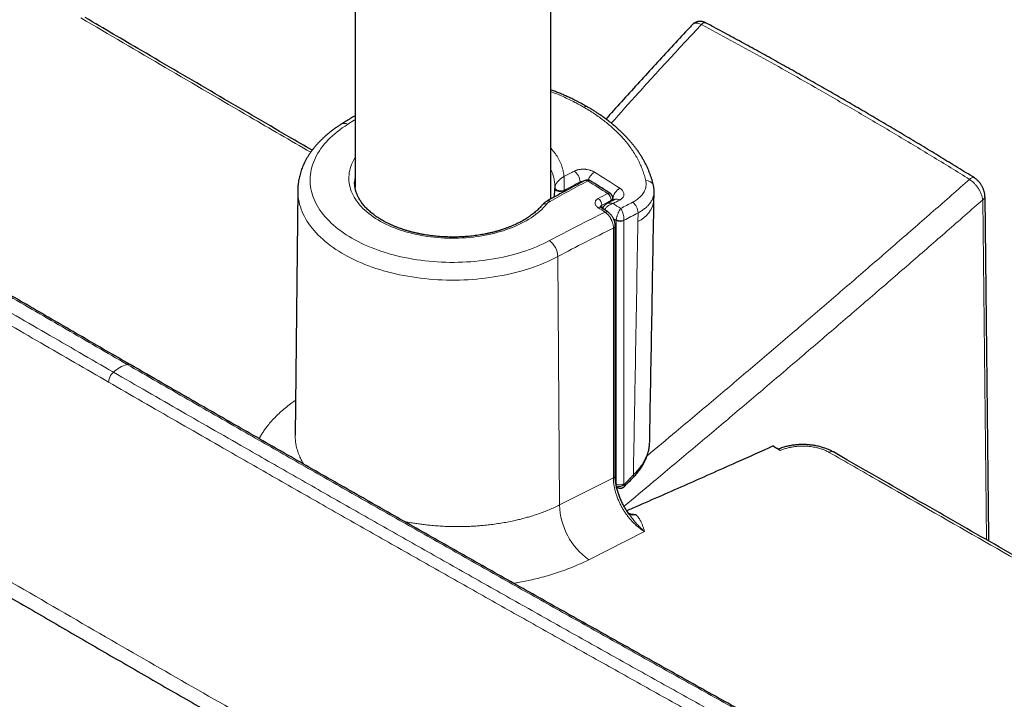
# Model space of a CAD drawing. Header units: millimetres. Extents: x 8 to 830, y 12 to 1725.
# Tile 6 of 256: x 670 to 759, y 229 to 291. Entities that reach past the tile are written whole.
import ezdxf

# ---------------------------------------------------------------- set-up
doc = ezdxf.new("R2010")
doc.units = ezdxf.units.MM

msp = doc.modelspace()

# ---------------------------------------------------------------- linework, layer by layer
at = {"color": 7, "linetype": 'Continuous', "lineweight": 30}
for p, q in [((717.956, 274.681), (717.956, 481.462)), ((700.156, 477.316), (700.156, 275.737)), ((721.296, 283.058), (721.3, 283.056)), ((694.952, 275.493), (694.714, 253.214)), ((718.316, 275.696), (718.313, 275.652)), ((718.313, 275.652), (718.313, 275.662)), ((723.591, 274.54), (723.594, 274.765)), ((723.137, 273.5), (722.518, 273.904)), ((722.518, 273.904), (722.521, 273.902)), ((723.815, 249.532), (723.822, 272.246)), ((738.546, 251.978), (738.529, 251.99)), ((738.812, 251.792), (738.546, 251.978)), ((743.662, 251.672), (743.666, 251.67)), ((723.937, 248.503), (724.024, 248.449)), ((725.134, 245.941), (725.129, 245.947)), ((725.23, 246.02), (725.222, 246.02)), ((725.235, 246.021), (725.266, 246.019))]:
    msp.add_line(p, q, dxfattribs=at)
at = {"color": 8, "linetype": 'Continuous', "lineweight": 0}
for p, q in [((720.617, 276.124), (720.617, 276.239)), ((718.315, 275.695), (718.317, 275.719)), ((719.166, 275.446), (719.165, 275.344)), ((719.168, 275.468), (719.166, 275.446)), ((722.6, 274.114), (722.596, 273.853)), ((723.446, 274.464), (723.448, 274.565)), ((723.608, 274.699), (723.593, 274.708)), ((723.605, 274.548), (723.608, 274.699)), ((725.879, 272.65), (725.892, 273.418)), ((723.905, 272.715), (723.911, 272.786)), ((723.905, 248.759), (723.905, 272.715)), ((724.613, 272.743), (724.612, 272.715)), ((724.612, 272.715), (724.612, 248.759)), ((723.653, 249.323), (723.66, 272.037)), ((718.765, 246.848), (718.602, 269.45)), ((679.678, 259.634), (679.694, 259.625)), ((738.836, 251.803), (738.812, 251.792)), ((718.765, 246.848), (723.653, 249.323)), ((724.62, 248.709), (725.471, 249.586)), ((723.883, 248.773), (723.905, 248.759)), ((724.612, 248.759), (724.62, 248.709)), ((725.266, 246.019), (725.23, 246.02)), ((726.487, 244.44), (721.415, 241.871))]:
    msp.add_line(p, q, dxfattribs=at)
at = {"color": 8, "linetype": 'Continuous', "lineweight": 0, "flags": 128}
for points in [[(699.5, 281.485), (699.246, 281.32), (699, 281.152), (698.763, 280.979), (698.535, 280.802), (698.316, 280.622), (698.106, 280.438), (697.906, 280.25), (697.715, 280.06), (697.534, 279.865), (697.364, 279.668), (697.203, 279.469), (697.052, 279.266), (696.912, 279.061), (696.782, 278.854), (696.663, 278.645), (696.555, 278.433), (696.458, 278.22), (696.371, 278.006), (696.295, 277.79), (696.231, 277.573), (696.177, 277.355), (696.135, 277.136), (696.103, 276.916), (696.083, 276.696), (696.075, 276.476), (696.077, 276.255), (696.091, 276.035), (696.115, 275.815), (696.151, 275.596), (696.199, 275.377), (696.257, 275.16), (696.326, 274.943), (696.406, 274.727), (696.498, 274.513), (696.6, 274.301), (696.713, 274.091), (696.836, 273.882), (696.97, 273.676), (697.115, 273.472), (697.27, 273.271), (697.435, 273.072), (697.61, 272.876), (697.795, 272.684), (697.99, 272.494), (698.194, 272.308), (698.408, 272.125), (698.631, 271.947), (698.863, 271.772), (699.103, 271.601), (699.353, 271.434), (699.61, 271.271), (699.876, 271.113), (700.15, 270.96), (700.432, 270.811), (700.721, 270.667), (701.017, 270.528), (701.32, 270.394), (701.63, 270.265), (701.946, 270.142), (702.268, 270.024), (702.597, 269.912), (702.93, 269.805), (703.27, 269.704), (703.614, 269.608), (703.962, 269.519), (704.316, 269.436), (704.673, 269.358), (705.034, 269.287), (705.399, 269.222), (705.767, 269.163), (706.137, 269.11), (706.51, 269.064), (706.886, 269.024), (707.263, 268.99), (707.641, 268.963), (708.021, 268.942), (708.402, 268.928), (708.784, 268.92), (709.165, 268.918), (709.547, 268.924), (709.928, 268.935), (710.309, 268.953), (710.688, 268.978), (711.066, 269.009), (711.442, 269.046), (711.816, 269.09), (712.188, 269.14), (712.557, 269.196), (712.923, 269.258), (713.285, 269.327), (713.644, 269.402), (713.999, 269.483), (714.35, 269.57), (714.696, 269.663), (715.037, 269.761), (715.374, 269.866), (715.704, 269.976), (716.029, 270.091), (716.348, 270.212), (716.661, 270.339), (716.967, 270.47), (717.266, 270.607), (717.558, 270.749), (717.842, 270.896)], [(699.5, 281.485), (700.081, 281.848), (700.156, 281.895)], [(717.598, 274.228), (717.453, 274.06), (717.298, 273.894), (717.133, 273.732), (716.959, 273.573), (716.775, 273.418), (716.582, 273.266), (716.38, 273.118), (716.17, 272.975), (715.951, 272.835), (715.724, 272.7), (715.489, 272.57), (715.246, 272.445), (714.996, 272.324), (714.739, 272.208), (714.475, 272.098), (714.205, 271.993), (713.928, 271.893), (713.646, 271.799), (713.358, 271.711), (713.065, 271.628), (712.768, 271.551), (712.466, 271.48), (712.16, 271.415), (711.85, 271.357), (711.537, 271.304), (711.222, 271.258), (710.903, 271.218), (710.582, 271.185), (710.26, 271.157), (709.936, 271.137), (709.611, 271.122), (709.285, 271.115), (708.959, 271.113), (708.634, 271.118), (708.308, 271.13), (707.984, 271.148), (707.661, 271.173), (707.339, 271.204), (707.02, 271.241), (706.703, 271.285), (706.389, 271.334), (706.078, 271.391), (705.77, 271.453), (705.466, 271.521), (705.167, 271.596), (704.872, 271.676), (704.583, 271.762), (704.298, 271.854), (704.019, 271.951), (703.746, 272.054), (703.48, 272.162), (703.22, 272.276), (702.967, 272.395), (702.721, 272.518), (702.483, 272.646), (702.252, 272.78), (702.03, 272.917), (701.816, 273.059), (701.611, 273.205), (701.414, 273.355), (701.226, 273.509), (701.048, 273.666), (700.879, 273.827), (700.72, 273.992), (700.571, 274.159), (700.432, 274.329), (700.303, 274.502), (700.185, 274.677), (700.077, 274.855), (699.98, 275.034), (699.893, 275.216), (699.818, 275.399), (699.753, 275.583), (699.699, 275.769), (699.657, 275.955), (699.626, 276.142), (699.605, 276.33), (699.597, 276.518), (699.599, 276.706), (699.612, 276.894), (699.637, 277.082), (699.673, 277.269), (699.72, 277.455), (699.778, 277.64), (699.847, 277.824), (699.927, 278.007), (700.018, 278.187), (700.12, 278.366), (700.156, 278.424)], [(718.602, 269.45), (718.307, 269.298), (718.005, 269.15), (717.696, 269.008), (717.379, 268.87), (717.057, 268.738), (716.728, 268.611), (716.393, 268.49), (716.052, 268.374), (715.706, 268.263), (715.354, 268.158), (714.998, 268.059), (714.637, 267.966), (714.271, 267.878), (713.902, 267.797), (713.528, 267.721), (713.151, 267.652), (712.771, 267.589), (712.388, 267.532), (712.002, 267.481), (711.614, 267.436), (711.224, 267.398), (710.833, 267.366), (710.44, 267.34), (710.045, 267.321), (709.65, 267.308), (709.255, 267.302), (708.859, 267.302), (708.464, 267.308), (708.069, 267.321), (707.674, 267.34), (707.281, 267.366), (706.889, 267.398), (706.499, 267.436), (706.111, 267.481), (705.726, 267.531), (705.343, 267.588), (704.962, 267.652), (704.585, 267.721), (704.212, 267.796), (703.842, 267.878), (703.477, 267.965), (703.116, 268.059), (702.759, 268.158), (702.408, 268.262), (702.061, 268.373), (701.721, 268.489), (701.386, 268.61), (701.057, 268.737), (700.734, 268.87), (700.418, 269.007), (700.109, 269.149), (699.806, 269.297), (699.511, 269.449), (699.224, 269.606), (698.944, 269.767), (698.672, 269.933), (698.409, 270.103), (698.153, 270.278), (697.907, 270.457), (697.669, 270.639), (697.44, 270.825), (697.22, 271.015), (697.01, 271.209), (696.809, 271.405), (696.617, 271.605), (696.436, 271.808), (696.264, 272.014), (696.102, 272.222), (695.951, 272.433), (695.81, 272.647), (695.679, 272.862), (695.559, 273.08), (695.45, 273.3), (695.351, 273.521), (695.263, 273.743), (695.186, 273.967), (695.119, 274.193), (695.064, 274.419), (695.02, 274.646), (694.987, 274.873), (694.964, 275.101), (694.953, 275.33), (694.952, 275.493)], [(719.166, 275.446), (719.11, 275.419), (719.046, 275.397), (718.978, 275.381), (718.905, 275.371), (718.831, 275.367), (718.756, 275.369), (718.682, 275.377), (718.612, 275.392), (718.546, 275.412), (718.486, 275.438), (718.433, 275.468), (718.389, 275.502), (718.354, 275.539), (718.329, 275.579), (718.316, 275.62), (718.313, 275.652)], [(719.168, 275.468), (719.112, 275.449), (719.049, 275.435), (718.981, 275.426), (718.909, 275.423), (718.835, 275.425), (718.761, 275.432), (718.688, 275.445), (718.618, 275.463), (718.552, 275.485), (718.492, 275.512), (718.439, 275.542), (718.394, 275.574), (718.359, 275.609), (718.334, 275.645), (718.32, 275.682), (718.317, 275.719)], [(757.592, 243.684), (757.528, 249.498), (757.249, 274.612)], [(723.905, 272.715), (723.766, 272.807), (723.672, 272.869)]]:
    msp.add_lwpolyline(points, dxfattribs=at)
at = {"color": 7, "linetype": 'Continuous', "lineweight": 30, "flags": 128}
for points in [[(718.304, 274.873), (718.313, 275.618), (718.313, 275.662)], [(727.343, 274.569), (727.35, 274.979), (727.356, 275.351)], [(757.799, 243.566), (757.795, 243.89), (757.452, 274.877)]]:
    msp.add_lwpolyline(points, dxfattribs=at)
at = {"color": 8, "linetype": 'Continuous', "lineweight": 0}
for centre, radius, start, end in [((731.967, 290.323), 0.386, 71.20447, 143.4355), ((721.136, 282.719), 0.375, 64.74387, 120.40767), ((699.202, 280.961), 0.602, 60.38075, 118.01812), ((801.984, 121.736), 175.725, 117.77507, 118.12152), ((719.423, 276.229), 1.194, 0.50482, 55.73296), ((722.595, 276.024), 1.28, 120.73214, 162.39888), ((615.564, 107.036), 200.614, 57.20153, 57.97721), ((703.12, 276.165), 3, 171.1242, 179.94336), ((804.505, 118.678), 178.245, 117.81769, 119.07252), ((802.409, 120.947), 175.516, 117.77548, 118.31143), ((721.163, 276.117), 0.263, 52.08141, 112.80885), ((721.457, 276.131), 0.234, 63.60475, 124.20434), ((614.324, 106.164), 201.007, 57.22791, 57.83735), ((726.647, 275.663), 0.689, 17.41906, 94.48653), ((756.362, 276.241), 0.384, 69.96536, 143.43533), ((806.617, 117.175), 178.703, 117.85176, 118.16044), ((723.26, 274.99), 0.228, 62.78795, 125.03428), ((722.706, 274.568), 0.742, 359.76913, 55.19846), ((724.884, 274.562), 1.283, 120.41002, 173.87079), ((717.458, 273.879), 0.376, 68.11961, 135.14715), ((717.732, 274.265), 0.257, 51.23479, 113.82457), ((721.854, 274.113), 0.745, 0.11228, 55.25513), ((806.726, 116.958), 178.256, 117.85176, 118.16044), ((723.343, 274.795), 0.253, 294.47186, 353.14624), ((807.365, 116.995), 178.175, 117.8118, 118.03127), ((611.366, 102.088), 205.547, 56.66554, 56.89504), ((723.962, 274.241), 0.44, 51.88077, 111.59529), ((806.262, 119.672), 174.572, 117.59685, 117.99477), ((724.696, 273.41), 1.196, 0.40032, 54.43001), ((724.967, 274.863), 2.394, 292.39522, 352.95298), ((757.135, 274.91), 0.318, 291.02706, 354.40791), ((805.081, 106.605), 186.017, 116.21908, 117.96821), ((722.413, 273.699), 0.23, 62.90134, 125.78841), ((610.641, 102.031), 204.932, 56.78546, 56.99208), ((723.032, 273.296), 0.229, 62.74812, 125.88651), ((806.533, 119.147), 174.076, 117.59702, 118.07311), ((723.573, 272.272), 0.25, 290.42052, 354.11376), ((724.258, 273.405), 0.775, 242.84459, 297.15541), ((724.311, 273.55), 0.862, 242.361, 290.51273), ((805.303, 106.17), 184.871, 116.20734, 117.9683), ((716.671, 269.358), 1.933, 2.72156, 52.69769), ((680.622, 256.111), 3.729, 108.80262, 130.85807), ((678.894, 258), 1.156, 147.71552, 178.70218), ((743.5, 251.323), 0.385, 65.14205, 125.4809), ((723.566, 249.558), 0.25, 290.42239, 354.0958), ((725.298, 249.476), 0.205, 331.68135, 32.43741), ((724.258, 249.449), 0.775, 242.84459, 297.15541), ((724.187, 249.132), 0.605, 244.74207, 315.63552), ((725.013, 246.981), 6.25, 181.22538, 234.84759), ((725.444, 246.635), 0.702, 236.28752, 290.81756)]:
    msp.add_arc(centre, radius, start, end, dxfattribs=at)
at = {"color": 7, "linetype": 'Continuous', "lineweight": 30}
for centre, start, end in [((721.295, 275.918), 57.83826, 117.81378), ((723.094, 274.773), 0, 57.22882), ((723.094, 274.773), 359.13407, 0)]:
    msp.add_arc(centre, 0.5, start, end, dxfattribs=at)
at = {"color": 8, "linetype": 'Continuous', "lineweight": 0}
for points, knots in [([(610.377, 300.474), (611.85, 299.583), (614.794, 297.8), (619.22, 295.132), (623.652, 292.467), (628.092, 289.806), (632.539, 287.15), (636.993, 284.497), (641.455, 281.849), (645.923, 279.204), (650.399, 276.564), (654.882, 273.927), (659.372, 271.295), (663.869, 268.666), (668.708, 265.847), (673.889, 262.838), (677.576, 260.707), (679.42, 259.642)], [0, 0, 0, 0, 0.064743, 0.129486, 0.194229, 0.258972, 0.323716, 0.388459, 0.453202, 0.517946, 0.582689, 0.647432, 0.712175, 0.776919, 0.841663, 0.920831, 1, 1, 1, 1]), ([(678.182, 258.932), (676.127, 260.12), (672.017, 262.495), (666.415, 265.751), (661.367, 268.695), (656.871, 271.324), (652.383, 273.958), (647.902, 276.596), (643.428, 279.238), (638.961, 281.884), (634.501, 284.534), (630.048, 287.188), (625.705, 289.785), (621.47, 292.324), (617.343, 294.806), (613.223, 297.292), (610.481, 298.952), (609.11, 299.782)], [0, 0, 0, 0, 0.088223, 0.176447, 0.241167, 0.305888, 0.370609, 0.43533, 0.50005, 0.564771, 0.629492, 0.694213, 0.758933, 0.8192, 0.879466, 0.939733, 1, 1, 1, 1]), ([(608.655, 298.882), (610.027, 298.052), (612.769, 296.392), (616.89, 293.906), (621.018, 291.423), (625.253, 288.883), (629.597, 286.286), (634.05, 283.632), (638.511, 280.981), (642.979, 278.335), (647.453, 275.693), (651.935, 273.054), (656.424, 270.42), (660.92, 267.79), (665.969, 264.846), (671.572, 261.59), (675.683, 259.214), (677.738, 258.026)], [0, 0, 0, 0, 0.060266, 0.120533, 0.1808, 0.241067, 0.305787, 0.370508, 0.435229, 0.49995, 0.56467, 0.629391, 0.694111, 0.758832, 0.823553, 0.911776, 1, 1, 1, 1]), ([(675.222, 291.15), (677.782, 289.649), (682.903, 286.648), (689.869, 282.574), (694.276, 280.006), (696.122, 278.93)], [0, 0, 0, 0, 0.367489, 0.734978, 1, 1, 1, 1]), ([(731.657, 290.553), (730.696, 289.523), (728.775, 287.463), (726.044, 284.472), (724.284, 282.503), (723.463, 281.583)], [0, 0, 0, 0, 0.347667, 0.695339, 1, 1, 1, 1]), ([(731.657, 290.553), (731.607, 290.577), (731.494, 290.63), (731.356, 290.667), (731.243, 290.682), (731.161, 290.683), (731.084, 290.674), (731.011, 290.655), (730.944, 290.625), (730.886, 290.587), (730.854, 290.555), (730.84, 290.54)], [0, 0, 0, 0, 0.149318, 0.333686, 0.428665, 0.523645, 0.620178, 0.716712, 0.81629, 0.915869, 1, 1, 1, 1]), ([(756.053, 276.469), (755.482, 276.823), (754.338, 277.529), (752.623, 278.575), (750.907, 279.613), (749.191, 280.64), (747.475, 281.657), (745.759, 282.664), (744.043, 283.661), (742.01, 284.83), (739.659, 286.164), (736.992, 287.653), (734.324, 289.119), (732.546, 290.075), (731.657, 290.553)], [0, 0, 0, 0, 0.070326, 0.140651, 0.210984, 0.281317, 0.351643, 0.421968, 0.492301, 0.562634, 0.671962, 0.781289, 0.890645, 1, 1, 1, 1]), ([(717.956, 284.455), (718.14, 284.384), (718.519, 284.235), (719.074, 283.996), (719.627, 283.741), (720.121, 283.495), (720.56, 283.262), (720.817, 283.116), (720.946, 283.043)], [0, 0, 0, 0, 0.17229, 0.355045, 0.537858, 0.720613, 0.860306, 1, 1, 1, 1]), ([(726.593, 276.35), (726.555, 276.509), (726.478, 276.828), (726.321, 277.302), (726.131, 277.774), (725.906, 278.242), (725.646, 278.707), (725.351, 279.166), (725.022, 279.619), (724.68, 280.039), (724.332, 280.425), (723.985, 280.78), (723.616, 281.127), (723.225, 281.467), (722.814, 281.798), (722.38, 282.122), (721.924, 282.439), (721.447, 282.747), (721.113, 282.944), (720.946, 283.043)], [0, 0, 0, 0, 0.0630898, 0.1265032, 0.1899167, 0.2539446, 0.3179724, 0.382625, 0.4472777, 0.5122707, 0.5660268, 0.6197995, 0.6735555, 0.7275259, 0.7815134, 0.8354839, 0.8903164, 0.9451671, 1, 1, 1, 1]), ([(717.956, 279.301), (717.958, 279.299), (718.03, 279.224), (718.158, 279.075), (718.336, 278.852), (718.495, 278.627), (718.638, 278.397), (718.764, 278.163), (718.874, 277.924), (718.967, 277.682), (719.043, 277.437), (719.099, 277.194), (719.139, 276.954), (719.151, 276.796), (719.157, 276.717)], [0, 0, 0, 0, 0.002465, 0.094942, 0.184804, 0.275123, 0.365442, 0.456631, 0.547819, 0.639847, 0.731874, 0.824749, 0.912375, 1, 1, 1, 1]), ([(718.321, 275.852), (718.321, 275.857), (718.324, 275.931), (718.317, 276.075), (718.298, 276.281), (718.264, 276.493), (718.214, 276.708), (718.147, 276.927), (718.064, 277.145), (717.999, 277.295), (717.958, 277.372), (717.956, 277.377)], [0, 0, 0, 0, 0.010585, 0.144241, 0.278301, 0.412561, 0.556, 0.69992, 0.844082, 0.990037, 1, 1, 1, 1]), ([(718.317, 275.719), (718.322, 275.752), (718.334, 275.825), (718.375, 275.934), (718.428, 276.039), (718.482, 276.125), (718.537, 276.202), (718.609, 276.292), (718.706, 276.396), (718.835, 276.511), (718.95, 276.597), (719.037, 276.652), (719.085, 276.68), (719.114, 276.695), (719.131, 276.704), (719.141, 276.709), (719.147, 276.713), (719.152, 276.715), (719.155, 276.717), (719.157, 276.717)], [0, 0, 0, 0, 0.081561, 0.178831, 0.25429, 0.331391, 0.390652, 0.450435, 0.573217, 0.690404, 0.82715, 0.897525, 0.938209, 0.96251, 0.977196, 0.986114, 0.99154, 0.995873, 1, 1, 1, 1]), ([(719.168, 275.468), (719.17, 275.502), (719.173, 275.557), (719.176, 275.64), (719.179, 275.722), (719.182, 275.819), (719.184, 275.922), (719.185, 276.016), (719.185, 276.13), (719.184, 276.263), (719.18, 276.415), (719.174, 276.533), (719.167, 276.615), (719.163, 276.657), (719.161, 276.682), (719.159, 276.696), (719.158, 276.704), (719.158, 276.71), (719.157, 276.714), (719.157, 276.716), (719.157, 276.717)], [0, 0, 0, 0, 0.081069, 0.129304, 0.178136, 0.253641, 0.330803, 0.391154, 0.452041, 0.577079, 0.691107, 0.825446, 0.89593, 0.937036, 0.961718, 0.976684, 0.98579, 0.991338, 0.9959, 1, 1, 1, 1]), ([(720.095, 277.215), (720.13, 277.232), (720.199, 277.266), (720.307, 277.305), (720.411, 277.335), (720.51, 277.357), (720.614, 277.374), (720.721, 277.386), (720.829, 277.392), (720.938, 277.393), (721.049, 277.389), (721.16, 277.379), (721.305, 277.36), (721.447, 277.329), (721.582, 277.289), (721.68, 277.255), (721.772, 277.216), (721.86, 277.173), (721.914, 277.14), (721.941, 277.124)], [0, 0, 0, 0, 0.069253, 0.139345, 0.192194, 0.245412, 0.29979, 0.354569, 0.407432, 0.460662, 0.51505, 0.569838, 0.622667, 0.730117, 0.784867, 0.837696, 0.890893, 0.945246, 1, 1, 1, 1]), ([(720.919, 276.285), (720.898, 276.286), (720.85, 276.289), (720.777, 276.284), (720.693, 276.269), (720.644, 276.25), (720.617, 276.239)], [0, 0, 0, 0, 0.184663, 0.428939, 0.680244, 1, 1, 1, 1]), ([(725.392, 274.383), (725.45, 274.414), (725.566, 274.477), (725.727, 274.58), (725.877, 274.689), (726.033, 274.819), (726.187, 274.972), (726.332, 275.15), (726.45, 275.339), (726.539, 275.534), (726.598, 275.732), (726.628, 275.934), (726.63, 276.141), (726.605, 276.28), (726.593, 276.35)], [0, 0, 0, 0, 0.0650166, 0.1300332, 0.1959925, 0.2619519, 0.3528868, 0.4438216, 0.5374024, 0.6309832, 0.7219167, 0.8128503, 0.9064251, 1, 1, 1, 1]), ([(726.707, 251.299), (727.595, 252.044), (729.618, 253.739), (732.758, 256.388), (736.13, 259.246), (739.489, 262.109), (742.835, 264.976), (746.164, 267.846), (749.478, 270.718), (752.777, 273.593), (754.961, 275.51), (756.053, 276.469)], [0, 0, 0, 0, 0.089051, 0.202737, 0.316422, 0.430316, 0.544211, 0.658104, 0.772069, 0.886035, 1, 1, 1, 1]), ([(757.249, 274.612), (757.242, 274.66), (757.228, 274.755), (757.19, 274.905), (757.14, 275.057), (757.078, 275.21), (756.995, 275.388), (756.883, 275.587), (756.74, 275.801), (756.581, 276.002), (756.411, 276.184), (756.233, 276.345), (756.113, 276.428), (756.053, 276.469)], [0, 0, 0, 0, 0.07511, 0.150218, 0.222804, 0.295602, 0.368181, 0.473648, 0.579105, 0.684106, 0.7891, 0.89455, 1, 1, 1, 1]), ([(610.222, 275.018), (613.037, 273.286), (618.667, 269.82), (627.145, 264.656), (635.646, 259.517), (644.13, 254.432), (652.595, 249.4), (661.04, 244.421), (669.51, 239.468), (677.78, 234.671), (685.849, 230.028), (693.713, 225.537), (701.598, 221.069), (709.838, 216.435), (718.436, 211.639), (727.395, 206.685), (735.403, 202.296), (742.449, 198.461), (746.503, 196.27), (748.53, 195.175)], [0, 0, 0, 0, 0.062474, 0.124948, 0.187422, 0.249896, 0.311404, 0.372913, 0.434421, 0.49593, 0.552573, 0.609217, 0.665862, 0.722505, 0.786337, 0.850169, 0.914001, 0.957, 1, 1, 1, 1]), ([(724.234, 275.669), (724.267, 275.646), (724.334, 275.6), (724.432, 275.513), (724.522, 275.406), (724.589, 275.279), (724.62, 275.149), (724.614, 275.021), (724.571, 274.896), (724.492, 274.78), (724.381, 274.675), (724.283, 274.617), (724.234, 274.588)], [0, 0, 0, 0, 0.071187, 0.142374, 0.249555, 0.356735, 0.463899, 0.571063, 0.678299, 0.785536, 0.892768, 1, 1, 1, 1]), ([(727.355, 275.352), (727.354, 275.324), (727.354, 275.245), (727.337, 275.116), (727.304, 274.955), (727.251, 274.788), (727.181, 274.626), (727.099, 274.477), (726.991, 274.312), (726.84, 274.124), (726.661, 273.946), (726.49, 273.802), (726.301, 273.66), (726.102, 273.532), (725.945, 273.447), (725.892, 273.418)], [0, 0, 0, 0, 0.038205, 0.106509, 0.175007, 0.25785, 0.337805, 0.404951, 0.472281, 0.581555, 0.691921, 0.758875, 0.82601, 0.941797, 1, 1, 1, 1]), ([(717.893, 274.465), (717.864, 274.448), (717.806, 274.414), (717.728, 274.357), (717.657, 274.295), (717.618, 274.251), (717.598, 274.228)], [0, 0, 0, 0, 0.245443, 0.492637, 0.745363, 1, 1, 1, 1]), ([(722.279, 273.886), (722.241, 273.913), (722.165, 273.967), (722.08, 274.059), (722.02, 274.156), (721.987, 274.256), (721.983, 274.357), (722.007, 274.455), (722.059, 274.548), (722.128, 274.622), (722.203, 274.681), (722.254, 274.71), (722.279, 274.725)], [0, 0, 0, 0, 0.107457, 0.214914, 0.322378, 0.429842, 0.537168, 0.644493, 0.751676, 0.858859, 0.92943, 1, 1, 1, 1]), ([(722.6, 274.114), (722.575, 274.1), (722.532, 274.075), (722.49, 274.029), (722.466, 273.99), (722.461, 273.964), (722.459, 273.955)], [0, 0, 0, 0, 0.340218, 0.595089, 0.857434, 1, 1, 1, 1]), ([(722.859, 273.682), (722.861, 273.686), (722.874, 273.718), (722.913, 273.783), (722.979, 273.876), (723.071, 273.975), (723.187, 274.072), (723.325, 274.159), (723.473, 274.226), (723.576, 274.257), (723.629, 274.268), (723.631, 274.268)], [0, 0, 0, 0, 0.015226, 0.112666, 0.234549, 0.359564, 0.513447, 0.672966, 0.830957, 0.994408, 1, 1, 1, 1]), ([(723.041, 274.246), (723.05, 274.251), (723.093, 274.278), (723.188, 274.305), (723.325, 274.322), (723.473, 274.311), (723.576, 274.286), (723.629, 274.269), (723.631, 274.268)], [0, 0, 0, 0, 0.055197, 0.282213, 0.517544, 0.75062, 0.991751, 1, 1, 1, 1]), ([(723.705, 274.601), (723.696, 274.613), (723.672, 274.648), (723.633, 274.679), (723.608, 274.699)], [0, 0, 0, 0, 0.354529, 1, 1, 1, 1]), ([(757.249, 274.612), (756.164, 273.661), (753.994, 271.758), (750.717, 268.906), (747.424, 266.055), (744.113, 263.206), (740.787, 260.358), (737.442, 257.51), (734.08, 254.663), (730.701, 251.817), (727.549, 249.175), (725.517, 247.482), (724.622, 246.737)], [0, 0, 0, 0, 0.1020563, 0.2041143, 0.3061706, 0.4082898, 0.5104107, 0.6125299, 0.714836, 0.8171437, 0.9194498, 1, 1, 1, 1]), ([(723.66, 272.037), (723.659, 272.086), (723.657, 272.164), (723.642, 272.275), (723.624, 272.367), (723.6, 272.46), (723.571, 272.554), (723.536, 272.647), (723.497, 272.74), (723.452, 272.831), (723.403, 272.92), (723.35, 273.006), (723.294, 273.088), (723.234, 273.167), (723.17, 273.242), (723.105, 273.311), (723.038, 273.374), (722.969, 273.432), (722.922, 273.465), (722.898, 273.482)], [0, 0, 0, 0, 0.097491, 0.1528958, 0.2086862, 0.265693, 0.3231201, 0.3785356, 0.4343367, 0.491354, 0.5487915, 0.6041889, 0.6599715, 0.7169685, 0.7743852, 0.8297875, 0.885575, 0.9425775, 1, 1, 1, 1]), ([(723.911, 272.786), (723.916, 272.818), (723.925, 272.881), (723.947, 272.98), (723.973, 273.08), (724.006, 273.19), (724.049, 273.312), (724.099, 273.435), (724.151, 273.546), (724.2, 273.638), (724.256, 273.731), (724.295, 273.787), (724.319, 273.816), (724.319, 273.817)], [0, 0, 0, 0, 0.08817, 0.178247, 0.260694, 0.344592, 0.456823, 0.572413, 0.672434, 0.774537, 0.861035, 0.995339, 1, 1, 1, 1]), ([(724.613, 272.743), (724.614, 272.775), (724.616, 272.838), (724.61, 272.94), (724.599, 273.042), (724.58, 273.155), (724.553, 273.281), (724.515, 273.41), (724.474, 273.526), (724.432, 273.624), (724.381, 273.724), (724.344, 273.784), (724.32, 273.816), (724.319, 273.817)], [0, 0, 0, 0, 0.08912, 0.178247, 0.261415, 0.344594, 0.458482, 0.572407, 0.673461, 0.774531, 0.861031, 0.995338, 1, 1, 1, 1]), ([(725.471, 249.586), (725.535, 253.099), (725.675, 260.789), (725.807, 268.475), (725.879, 272.65)], [0, 0, 0, 0, 0.456835, 1, 1, 1, 1]), ([(677.917, 258.617), (677.939, 258.653), (677.985, 258.725), (678.056, 258.811), (678.123, 258.88), (678.162, 258.915), (678.182, 258.932)], [0, 0, 0, 0, 0.294744, 0.597192, 0.797418, 1, 1, 1, 1]), ([(678.182, 258.932), (680.24, 257.746), (684.355, 255.373), (689.994, 252.139), (695.093, 249.225), (699.648, 246.63), (704.211, 244.039), (708.78, 241.452), (713.357, 238.869), (717.94, 236.29), (722.53, 233.715), (727.127, 231.145), (731.626, 228.638), (736.025, 226.193), (740.325, 223.811), (744.63, 221.432), (747.506, 219.849), (748.943, 219.057)], [0, 0, 0, 0, 0.088223, 0.176447, 0.241167, 0.305888, 0.370609, 0.43533, 0.50005, 0.564771, 0.629492, 0.694213, 0.758933, 0.8192, 0.879466, 0.939733, 1, 1, 1, 1]), ([(679.42, 259.642), (679.448, 259.649), (679.507, 259.664), (679.595, 259.664), (679.648, 259.645), (679.678, 259.634)], [0, 0, 0, 0, 0.303563, 0.615061, 1, 1, 1, 1]), ([(750.15, 219.784), (748.607, 220.634), (745.519, 222.334), (740.897, 224.889), (736.281, 227.448), (731.672, 230.011), (727.07, 232.578), (722.475, 235.149), (717.887, 237.725), (713.306, 240.305), (708.732, 242.888), (704.165, 245.476), (699.605, 248.068), (695.052, 250.664), (690.169, 253.458), (684.956, 256.449), (681.265, 258.578), (679.42, 259.642)], [0, 0, 0, 0, 0.0647429, 0.1294858, 0.1942289, 0.2589724, 0.3237161, 0.388459, 0.4532021, 0.5179457, 0.5826894, 0.6474323, 0.7121753, 0.7769189, 0.8416626, 0.9208311, 1, 1, 1, 1]), ([(748.51, 218.145), (747.073, 218.937), (744.197, 220.52), (739.891, 222.899), (735.591, 225.282), (731.191, 227.727), (726.691, 230.235), (722.093, 232.806), (717.502, 235.381), (712.918, 237.96), (708.341, 240.543), (703.771, 243.13), (699.208, 245.722), (694.652, 248.317), (689.553, 251.232), (683.912, 254.466), (679.796, 256.84), (677.738, 258.026)], [0, 0, 0, 0, 0.060266, 0.120533, 0.1808, 0.241067, 0.305787, 0.370508, 0.435229, 0.49995, 0.56467, 0.629391, 0.694111, 0.758832, 0.823553, 0.911776, 1, 1, 1, 1]), ([(691.431, 252.88), (691.489, 252.987), (691.6, 253.19), (691.788, 253.484), (692.015, 253.812), (692.3, 254.181), (692.653, 254.589), (693.041, 254.989), (693.462, 255.38), (693.919, 255.763), (694.346, 256.092), (694.635, 256.289), (694.748, 256.366)], [0, 0, 0, 0, 0.083869, 0.159514, 0.235159, 0.348506, 0.462559, 0.576613, 0.692052, 0.807492, 0.924344, 1, 1, 1, 1]), ([(694.714, 253.211), (694.715, 253.101), (694.718, 252.878), (694.753, 252.543), (694.807, 252.233), (694.875, 251.952), (694.951, 251.698), (695.041, 251.445), (695.159, 251.164), (695.3, 250.871), (695.421, 250.663), (695.477, 250.567)], [0, 0, 0, 0, 0.12385, 0.24954, 0.375229, 0.470752, 0.566276, 0.662188, 0.758101, 0.887114, 1, 1, 1, 1]), ([(725.471, 249.586), (725.527, 249.642), (725.641, 249.754), (725.8, 249.928), (725.953, 250.107), (726.096, 250.291), (726.23, 250.48), (726.355, 250.673), (726.469, 250.871), (726.569, 251.065), (726.682, 251.314), (726.797, 251.622), (726.878, 251.934), (726.923, 252.185), (726.944, 252.375), (726.954, 252.511), (726.954, 252.584), (726.954, 252.594)], [0, 0, 0, 0, 0.062831, 0.126099, 0.189367, 0.253567, 0.317767, 0.382601, 0.44816, 0.513717, 0.572116, 0.689624, 0.808725, 0.869116, 0.929506, 0.99031, 1, 1, 1, 1]), ([(743.277, 251.636), (743.228, 251.663), (743.129, 251.718), (742.929, 251.812), (742.67, 251.915), (742.345, 252.017), (742.03, 252.092), (741.733, 252.145), (741.458, 252.179), (741.179, 252.201), (740.868, 252.21), (740.526, 252.199), (740.159, 252.165), (739.801, 252.108), (739.458, 252.028), (739.132, 251.928), (738.935, 251.845), (738.836, 251.803)], [0, 0, 0, 0, 0.042048, 0.084098, 0.159548, 0.235232, 0.310696, 0.368164, 0.425843, 0.48351, 0.540964, 0.617396, 0.694066, 0.77049, 0.846913, 0.923578, 1, 1, 1, 1]), ([(781.252, 229.94), (778.694, 231.394), (773.576, 234.303), (765.442, 238.94), (756.851, 243.85), (749.31, 248.171), (744.785, 250.77), (743.277, 251.636)], [0, 0, 0, 0, 0.202165, 0.40433, 0.642598, 0.880866, 1, 1, 1, 1]), ([(726.487, 244.44), (726.419, 244.481), (726.283, 244.562), (726.079, 244.704), (725.866, 244.87), (725.645, 245.063), (725.419, 245.285), (725.201, 245.524), (724.992, 245.779), (724.793, 246.048), (724.607, 246.328), (724.434, 246.619), (724.276, 246.917), (724.134, 247.22), (724.009, 247.528), (723.901, 247.837), (723.812, 248.145), (723.742, 248.449), (723.692, 248.749), (723.66, 249.043), (723.656, 249.23), (723.653, 249.323)], [0, 0, 0, 0, 0.0459711, 0.0920018, 0.137973, 0.1918116, 0.2458423, 0.299873, 0.3537116, 0.4075004, 0.4614811, 0.5154616, 0.5692502, 0.6229994, 0.6769404, 0.7308811, 0.78463, 0.8383765, 0.8923152, 0.9462537, 1, 1, 1, 1]), ([(723.929, 248.584), (723.922, 248.61), (723.906, 248.663), (723.905, 248.727), (723.905, 248.759)], [0, 0, 0, 0, 0.492591, 1, 1, 1, 1]), ([(724.025, 248.45), (724.02, 248.453), (724.003, 248.462), (723.979, 248.489), (723.951, 248.53), (723.936, 248.566), (723.929, 248.584)], [0, 0, 0, 0, 0.120052, 0.404971, 0.699773, 1, 1, 1, 1]), ([(724.653, 248.529), (724.654, 248.529), (724.659, 248.531), (724.662, 248.547), (724.662, 248.574), (724.655, 248.61), (724.642, 248.654), (724.627, 248.69), (724.62, 248.709)], [0, 0, 0, 0, 0.006082, 0.242604, 0.425629, 0.611603, 0.804031, 1, 1, 1, 1]), ([(704.64, 245.349), (704.645, 245.348), (704.844, 245.306), (705.19, 245.246), (705.676, 245.166), (706.112, 245.104), (706.551, 245.049), (707.044, 244.996), (707.592, 244.949), (708.198, 244.912), (708.809, 244.888), (709.424, 244.88), (709.982, 244.885), (710.483, 244.901), (710.926, 244.922), (711.369, 244.951), (711.861, 244.993), (712.401, 245.05), (712.989, 245.126), (713.573, 245.218), (714.152, 245.323), (714.67, 245.433), (715.129, 245.54), (715.53, 245.643), (715.926, 245.753), (716.361, 245.884), (716.832, 246.039), (717.336, 246.221), (717.827, 246.417), (718.306, 246.625), (718.612, 246.773), (718.765, 246.848)], [0, 0, 0, 0, 0.00102, 0.04169, 0.071105, 0.100519, 0.130048, 0.159577, 0.199458, 0.23941, 0.279868, 0.3204, 0.361082, 0.390502, 0.419922, 0.449457, 0.478992, 0.51888, 0.558839, 0.599305, 0.639845, 0.680534, 0.709956, 0.739377, 0.768914, 0.79845, 0.83834, 0.878301, 0.918768, 0.959309, 1, 1, 1, 1]), ([(726.487, 244.44), (726.485, 244.442), (726.434, 244.484), (726.333, 244.57), (726.186, 244.705), (726.04, 244.85), (725.857, 245.042), (725.639, 245.29), (725.387, 245.605), (725.22, 245.824), (725.134, 245.94), (725.134, 245.941)], [0, 0, 0, 0, 0.00532, 0.111298, 0.217503, 0.324387, 0.431492, 0.619039, 0.807602, 0.998793, 1, 1, 1, 1]), ([(725.694, 245.978), (725.743, 245.926), (725.841, 245.822), (725.963, 245.66), (726.088, 245.464), (726.207, 245.234), (726.315, 244.972), (726.405, 244.709), (726.459, 244.532), (726.487, 244.442), (726.487, 244.44)], [0, 0, 0, 0, 0.109188, 0.21853, 0.327797, 0.496103, 0.664472, 0.830263, 0.996137, 1, 1, 1, 1]), ([(721.415, 241.871), (721.249, 241.789), (720.918, 241.625), (720.4, 241.393), (719.81, 241.145), (719.138, 240.889), (718.406, 240.639), (717.679, 240.416), (716.966, 240.221), (716.279, 240.053), (715.624, 239.911), (715.072, 239.802), (714.724, 239.744), (714.589, 239.721)], [0, 0, 0, 0, 0.08403, 0.168089, 0.252119, 0.364407, 0.476696, 0.578048, 0.6794, 0.778286, 0.862317, 0.946375, 1, 1, 1, 1])]:
    msp.add_open_spline(points, degree=3, knots=knots, dxfattribs=at)
at = {"color": 7, "linetype": 'Continuous', "lineweight": 30}
for points, knots in [([(679.694, 259.626), (678.248, 260.463), (675.299, 262.167), (670.855, 264.745), (666.361, 267.36), (661.87, 269.98), (657.383, 272.606), (652.902, 275.236), (648.427, 277.872), (643.958, 280.512), (639.498, 283.155), (635.045, 285.803), (630.598, 288.456), (626.155, 291.116), (621.718, 293.78), (617.291, 296.446), (613.607, 298.67), (611.401, 300.006), (610.664, 300.453)], [0, 0, 0, 0, 0.062122, 0.126639, 0.19121, 0.255828, 0.320483, 0.385165, 0.449867, 0.514579, 0.57929, 0.643894, 0.70862, 0.773396, 0.838175, 0.902908, 0.967553, 1, 1, 1, 1]), ([(696.254, 279.113), (695.549, 279.524), (692.608, 281.237), (687.434, 284.26), (681.258, 287.873), (677.318, 290.183), (675.612, 291.184)], [0, 0, 0, 0, 0.1025247, 0.4274569, 0.7519803, 1, 1, 1, 1]), ([(730.839, 290.541), (730.695, 290.389), (730.059, 289.713), (728.939, 288.507), (727.478, 286.923), (726.023, 285.332), (724.575, 283.732), (723.562, 282.606), (723.034, 282.011), (722.984, 281.954)], [0, 0, 0, 0, 0.054089, 0.239032, 0.424138, 0.609413, 0.794862, 0.980491, 1, 1, 1, 1]), ([(732.09, 290.686), (732.061, 290.701), (731.996, 290.734), (731.894, 290.774), (731.787, 290.805), (731.684, 290.824), (731.587, 290.834), (731.491, 290.835), (731.393, 290.827), (731.296, 290.809), (731.199, 290.781), (731.108, 290.742), (731.023, 290.695), (730.946, 290.641), (730.887, 290.591), (730.857, 290.558), (730.846, 290.546)], [0, 0, 0, 0, 0.071939, 0.157909, 0.243313, 0.318671, 0.392095, 0.463685, 0.533663, 0.609835, 0.684301, 0.757171, 0.82877, 0.899116, 0.964392, 1, 1, 1, 1]), ([(756.491, 276.602), (756.236, 276.76), (755.467, 277.236), (754.185, 278.022), (752.645, 278.96), (751.104, 279.89), (749.563, 280.811), (748.021, 281.725), (746.48, 282.63), (744.939, 283.528), (743.397, 284.417), (741.856, 285.298), (740.314, 286.171), (738.773, 287.036), (737.232, 287.892), (735.691, 288.74), (734.15, 289.58), (732.95, 290.229), (732.264, 290.595), (732.091, 290.687)], [0, 0, 0, 0, 0.031375, 0.094519, 0.157666, 0.220818, 0.283972, 0.347129, 0.410289, 0.47345, 0.536612, 0.599774, 0.662936, 0.726098, 0.789258, 0.852416, 0.915572, 0.978725, 1, 1, 1, 1]), ([(721.296, 283.057), (721.256, 283.08), (721.109, 283.164), (720.861, 283.301), (720.556, 283.465), (720.258, 283.618), (719.939, 283.775), (719.595, 283.937), (719.23, 284.1), (718.863, 284.257), (718.489, 284.409), (718.187, 284.528), (718.007, 284.594), (717.956, 284.613)], [0, 0, 0, 0, 0.0387942, 0.1442798, 0.2398016, 0.3281281, 0.4217838, 0.5311225, 0.6376563, 0.7441874, 0.8507235, 0.9572733, 1, 1, 1, 1]), ([(727.302, 275.868), (727.292, 275.917), (727.263, 276.055), (727.204, 276.28), (727.128, 276.541), (727.042, 276.804), (726.944, 277.069), (726.836, 277.336), (726.718, 277.6), (726.591, 277.863), (726.454, 278.123), (726.307, 278.382), (726.151, 278.638), (725.984, 278.893), (725.808, 279.146), (725.622, 279.398), (725.426, 279.647), (725.221, 279.893), (725.008, 280.135), (724.785, 280.375), (724.554, 280.611), (724.315, 280.843), (724.067, 281.072), (723.81, 281.297), (723.545, 281.519), (723.272, 281.737), (722.991, 281.951), (722.702, 282.161), (722.423, 282.354), (722.151, 282.535), (721.87, 282.713), (721.585, 282.887), (721.387, 283.004), (721.299, 283.055)], [0, 0, 0, 0, 0.01773, 0.049687, 0.080623, 0.112596, 0.145442, 0.178264, 0.211092, 0.243943, 0.276843, 0.309819, 0.342894, 0.376091, 0.409432, 0.442939, 0.476634, 0.510245, 0.543836, 0.577449, 0.611085, 0.644742, 0.67842, 0.712118, 0.745835, 0.779571, 0.813326, 0.847099, 0.880891, 0.908696, 0.93744, 0.9722, 1, 1, 1, 1]), ([(700.156, 282.262), (699.866, 282.083), (699.454, 281.828), (699.042, 281.57), (698.919, 281.493)], [0, 0, 0, 0, 0.7020846, 1, 1, 1, 1]), ([(698.919, 281.493), (698.872, 281.463), (698.737, 281.378), (698.519, 281.232), (698.268, 281.056), (698.025, 280.875), (697.79, 280.69), (697.563, 280.501), (697.344, 280.307), (697.134, 280.109), (696.932, 279.908), (696.74, 279.703), (696.556, 279.495), (696.383, 279.283), (696.218, 279.068), (696.064, 278.851), (695.919, 278.631), (695.784, 278.408), (695.659, 278.184), (695.544, 277.957), (695.439, 277.729), (695.345, 277.5), (695.26, 277.269), (695.186, 277.037), (695.122, 276.804), (695.068, 276.57), (695.024, 276.336), (694.991, 276.101), (694.968, 275.866), (694.955, 275.664), (694.954, 275.539), (694.954, 275.493)], [0, 0, 0, 0, 0.0195496, 0.0562744, 0.093003, 0.1297175, 0.1664091, 0.203068, 0.2396828, 0.2762416, 0.3127313, 0.3491379, 0.3854475, 0.4216455, 0.4577181, 0.4936521, 0.5294355, 0.5650582, 0.6005121, 0.6357918, 0.670895, 0.705822, 0.7405769, 0.7751665, 0.8096011, 0.8438936, 0.8780599, 0.9121179, 0.9460875, 0.9799903, 1, 1, 1, 1]), ([(717.191, 274.144), (717.17, 274.119), (717.108, 274.045), (716.998, 273.923), (716.859, 273.78), (716.712, 273.639), (716.556, 273.5), (716.391, 273.364), (716.219, 273.231), (716.038, 273.101), (715.85, 272.974), (715.654, 272.851), (715.451, 272.73), (715.24, 272.614), (715.023, 272.501), (714.799, 272.392), (714.568, 272.287), (714.331, 272.187), (714.087, 272.09), (713.839, 271.999), (713.584, 271.911), (713.325, 271.829), (713.06, 271.751), (712.791, 271.679), (712.518, 271.611), (712.24, 271.548), (711.959, 271.491), (711.675, 271.439), (711.388, 271.392), (711.098, 271.351), (710.805, 271.315), (710.511, 271.285), (710.215, 271.26), (709.917, 271.241), (709.619, 271.228), (709.32, 271.22), (709.02, 271.218), (708.721, 271.221), (708.422, 271.231), (708.124, 271.245), (707.827, 271.266), (707.531, 271.292), (707.237, 271.323), (706.945, 271.36), (706.656, 271.403), (706.369, 271.451), (706.085, 271.504), (705.805, 271.563), (705.528, 271.627), (705.256, 271.695), (704.988, 271.769), (704.725, 271.848), (704.466, 271.932), (704.213, 272.02), (703.965, 272.113), (703.724, 272.21), (703.488, 272.312), (703.259, 272.418), (703.036, 272.528), (702.82, 272.641), (702.612, 272.759), (702.41, 272.88), (702.216, 273.004), (702.03, 273.131), (701.852, 273.262), (701.682, 273.395), (701.52, 273.531), (701.366, 273.67), (701.221, 273.811), (701.084, 273.954), (700.956, 274.099), (700.837, 274.246), (700.727, 274.395), (700.626, 274.545), (700.533, 274.697), (700.45, 274.85), (700.376, 275.005), (700.311, 275.161), (700.255, 275.318), (700.208, 275.476), (700.171, 275.636), (700.144, 275.796), (700.127, 275.957), (700.119, 276.081), (700.12, 276.152), (700.121, 276.168)], [0, 0, 0, 0, 0.006307, 0.018519, 0.03071, 0.042878, 0.055027, 0.067164, 0.079292, 0.091415, 0.103534, 0.115653, 0.127773, 0.139895, 0.15202, 0.16415, 0.176285, 0.188425, 0.200571, 0.212722, 0.22488, 0.237043, 0.249212, 0.261386, 0.273566, 0.28575, 0.297939, 0.310132, 0.322329, 0.334529, 0.346733, 0.358939, 0.371147, 0.383357, 0.395569, 0.407781, 0.419994, 0.432207, 0.44442, 0.456632, 0.468843, 0.481053, 0.49326, 0.505465, 0.517666, 0.529865, 0.54206, 0.554251, 0.566437, 0.578618, 0.590795, 0.602965, 0.61513, 0.627289, 0.639441, 0.651587, 0.663727, 0.67586, 0.687987, 0.700107, 0.712223, 0.724333, 0.73644, 0.748544, 0.760647, 0.772751, 0.784858, 0.79697, 0.809092, 0.821227, 0.833381, 0.84556, 0.857768, 0.870016, 0.882309, 0.894656, 0.907066, 0.919548, 0.932107, 0.944748, 0.957473, 0.970279, 0.983156, 0.996091, 1, 1, 1, 1]), ([(721.061, 276.36), (720.886, 276.267), (720.377, 275.998), (719.534, 275.546), (718.565, 275.019), (717.93, 274.667), (717.628, 274.5)], [0, 0, 0, 0, 0.153426, 0.444855, 0.736284, 1, 1, 1, 1]), ([(718.321, 275.849), (718.321, 275.805), (718.32, 275.754), (718.315, 275.702), (718.314, 275.695)], [0, 0, 0, 0, 0.862836, 1, 1, 1, 1]), ([(723.365, 275.193), (723.189, 275.306), (722.681, 275.632), (722.08, 276.014), (721.654, 276.282), (721.561, 276.341)], [0, 0, 0, 0, 0.291619, 0.84558, 1, 1, 1, 1]), ([(727.355, 275.352), (727.356, 275.375), (727.358, 275.448), (727.351, 275.57), (727.333, 275.717), (727.317, 275.817), (727.305, 275.867), (727.304, 275.87)], [0, 0, 0, 0, 0.133066, 0.418415, 0.702886, 0.987878, 1, 1, 1, 1]), ([(757.45, 274.878), (757.45, 274.889), (757.45, 274.939), (757.443, 275.031), (757.427, 275.154), (757.402, 275.278), (757.369, 275.401), (757.329, 275.523), (757.283, 275.642), (757.23, 275.758), (757.171, 275.87), (757.106, 275.977), (757.037, 276.079), (756.962, 276.177), (756.881, 276.271), (756.794, 276.361), (756.703, 276.445), (756.605, 276.523), (756.535, 276.575), (756.496, 276.597), (756.492, 276.599)], [0, 0, 0, 0, 0.015879, 0.078593, 0.141782, 0.204796, 0.267314, 0.329183, 0.390374, 0.450953, 0.511428, 0.569737, 0.62777, 0.686524, 0.746108, 0.806606, 0.868071, 0.930494, 0.993761, 1, 1, 1, 1]), ([(717.629, 274.498), (717.623, 274.495), (717.578, 274.472), (717.502, 274.422), (717.401, 274.349), (717.308, 274.268), (717.239, 274.2), (717.204, 274.157), (717.194, 274.144)], [0, 0, 0, 0, 0.036439, 0.256178, 0.476168, 0.695043, 0.911397, 1, 1, 1, 1]), ([(723.041, 274.247), (723.026, 274.239), (722.986, 274.219), (722.927, 274.178), (722.864, 274.125), (722.809, 274.067), (722.761, 274.005), (722.722, 273.938), (722.691, 273.871), (722.677, 273.825), (722.671, 273.804)], [0, 0, 0, 0, 0.083168, 0.22543, 0.362735, 0.497635, 0.629921, 0.759097, 0.888133, 1, 1, 1, 1]), ([(723.8, 274.651), (723.624, 274.558), (723.371, 274.424), (723.118, 274.289), (723.04, 274.248)], [0, 0, 0, 0, 0.693012, 1, 1, 1, 1]), ([(723.823, 274.669), (723.823, 274.67), (723.824, 274.67), (723.818, 274.665), (723.808, 274.658), (723.796, 274.652), (723.793, 274.65)], [0, 0, 0, 0, 0.127724, 0.488712, 0.846641, 1, 1, 1, 1]), ([(726.954, 252.594), (727.017, 256.068), (727.146, 263.171), (727.273, 270.495), (727.339, 274.346), (727.343, 274.569)], [0, 0, 0, 0, 0.474131, 0.969488, 1, 1, 1, 1]), ([(722.522, 273.904), (722.515, 273.909), (722.495, 273.922), (722.473, 273.941), (722.454, 273.959), (722.445, 273.971), (722.442, 273.976), (722.443, 273.975), (722.443, 273.975)], [0, 0, 0, 0, 0.129554, 0.348498, 0.565926, 0.78143, 0.996757, 1, 1, 1, 1]), ([(723.822, 272.246), (723.822, 272.246), (723.823, 272.28), (723.818, 272.349), (723.806, 272.453), (723.785, 272.557), (723.756, 272.661), (723.719, 272.764), (723.675, 272.864), (723.625, 272.962), (723.568, 273.057), (723.506, 273.148), (723.437, 273.234), (723.364, 273.315), (723.284, 273.39), (723.209, 273.452), (723.158, 273.485), (723.137, 273.499)], [0, 0, 0, 0, 0.001257, 0.072413, 0.144868, 0.21673, 0.2901, 0.362675, 0.434363, 0.50698, 0.579633, 0.651586, 0.724354, 0.798471, 0.872094, 0.94651, 1, 1, 1, 1]), ([(611.21, 272.997), (612.124, 272.433), (614.465, 270.989), (618.242, 268.671), (622.54, 266.042), (626.845, 263.421), (631.157, 260.807), (635.475, 258.199), (639.801, 255.599), (644.132, 253.005), (648.471, 250.419), (652.816, 247.839), (657.167, 245.266), (661.525, 242.7), (665.89, 240.141), (670.262, 237.589), (674.64, 235.044), (679.025, 232.506), (683.416, 229.975), (687.814, 227.451), (692.218, 224.934), (696.629, 222.424), (701.046, 219.921), (705.469, 217.426), (709.898, 214.937), (714.334, 212.456), (718.776, 209.982), (723.225, 207.515), (727.68, 205.055), (732.141, 202.602), (736.608, 200.156), (741.082, 197.717), (745.412, 195.367), (748.254, 193.832), (749.6, 193.106)], [0, 0, 0, 0, 0.020285, 0.051984, 0.083681, 0.115383, 0.147086, 0.178789, 0.210492, 0.242196, 0.2739, 0.305605, 0.33731, 0.369016, 0.400723, 0.432432, 0.464141, 0.495852, 0.527564, 0.559276, 0.590987, 0.622697, 0.654405, 0.686114, 0.717821, 0.749528, 0.781235, 0.812941, 0.844647, 0.876353, 0.908059, 0.939765, 0.97147, 1, 1, 1, 1]), ([(750.414, 219.777), (749.182, 220.455), (746.417, 221.977), (742.123, 224.349), (737.528, 226.894), (732.932, 229.447), (728.337, 232.008), (723.747, 234.574), (719.163, 237.145), (714.584, 239.722), (710.011, 242.305), (705.442, 244.892), (700.881, 247.484), (696.327, 250.08), (691.782, 252.678), (687.246, 255.279), (683.217, 257.595), (680.703, 259.045), (679.695, 259.627)], [0, 0, 0, 0, 0.051656, 0.115952, 0.180403, 0.244971, 0.309617, 0.374301, 0.438972, 0.503647, 0.568395, 0.633154, 0.697911, 0.762657, 0.827382, 0.892076, 0.956731, 1, 1, 1, 1]), ([(694.714, 253.214), (694.714, 253.214), (694.714, 253.213), (694.714, 253.212), (694.714, 253.211)], [0, 0, 0, 0, 0.189618, 1, 1, 1, 1]), ([(738.197, 252.222), (737.07, 251.715), (734.376, 250.502), (730.096, 248.602), (726.777, 247.147), (725.032, 246.389), (724.872, 246.319)], [0, 0, 0, 0, 0.255253, 0.609727, 0.964196, 1, 1, 1, 1]), ([(725.478, 249.38), (725.485, 249.387), (725.548, 249.45), (725.657, 249.571), (725.806, 249.743), (725.947, 249.921), (726.08, 250.102), (726.204, 250.286), (726.32, 250.474), (726.426, 250.664), (726.524, 250.856), (726.612, 251.051), (726.69, 251.246), (726.758, 251.442), (726.817, 251.639), (726.865, 251.835), (726.903, 252.031), (726.93, 252.226), (726.946, 252.385), (726.949, 252.477), (726.95, 252.505)], [0, 0, 0, 0, 0.008713, 0.069939, 0.131241, 0.192589, 0.253935, 0.315238, 0.376459, 0.437553, 0.498479, 0.559194, 0.619661, 0.679818, 0.739416, 0.798745, 0.857763, 0.916417, 0.974664, 1, 1, 1, 1]), ([(738.197, 252.222), (738.259, 252.179), (738.37, 252.102), (738.48, 252.024), (738.529, 251.99)], [0, 0, 0, 0, 0.558964, 1, 1, 1, 1]), ([(743.663, 251.673), (743.654, 251.678), (743.597, 251.71), (743.497, 251.762), (743.358, 251.83), (743.212, 251.895), (743.05, 251.961), (742.87, 252.026), (742.685, 252.086), (742.497, 252.139), (742.305, 252.187), (742.11, 252.228), (741.913, 252.264), (741.714, 252.293), (741.514, 252.316), (741.313, 252.332), (741.113, 252.343), (740.913, 252.347), (740.714, 252.345), (740.513, 252.337), (740.313, 252.323), (740.112, 252.303), (739.913, 252.277), (739.716, 252.244), (739.521, 252.205), (739.329, 252.161), (739.14, 252.11), (738.966, 252.056), (738.806, 251.999), (738.695, 251.956), (738.635, 251.93), (738.622, 251.925)], [0, 0, 0, 0, 0.0064071, 0.0424113, 0.0719908, 0.1020426, 0.1399291, 0.1778515, 0.2157854, 0.2536911, 0.2915344, 0.329284, 0.3669123, 0.4043952, 0.441713, 0.4788517, 0.5158837, 0.5523333, 0.5890406, 0.6260193, 0.6632437, 0.700681, 0.738293, 0.776038, 0.8138728, 0.8517536, 0.8896259, 0.9276936, 0.9591833, 0.9913791, 1, 1, 1, 1]), ([(738.717, 251.87), (738.706, 251.872), (738.692, 251.876), (738.68, 251.885), (738.677, 251.888)], [0, 0, 0, 0, 0.750819, 1, 1, 1, 1]), ([(738.836, 251.803), (738.809, 251.822), (738.768, 251.849), (738.729, 251.862), (738.716, 251.866)], [0, 0, 0, 0, 0.677629, 1, 1, 1, 1]), ([(781.626, 229.983), (780.532, 230.604), (777.221, 232.485), (771.681, 235.639), (765, 239.449), (758.3, 243.277), (751.597, 247.116), (746.719, 249.915), (744.076, 251.434), (743.666, 251.67)], [0, 0, 0, 0, 0.086423, 0.261741, 0.437849, 0.614474, 0.791203, 0.96759, 1, 1, 1, 1]), ([(725.135, 245.942), (725.126, 245.953), (725.077, 246.017), (724.993, 246.137), (724.882, 246.301), (724.776, 246.468), (724.675, 246.638), (724.579, 246.812), (724.487, 246.988), (724.4, 247.168), (724.317, 247.351), (724.24, 247.535), (724.169, 247.719), (724.104, 247.904), (724.046, 248.087), (723.994, 248.268), (723.949, 248.446), (723.91, 248.621), (723.878, 248.793), (723.853, 248.964), (723.834, 249.132), (723.821, 249.297), (723.815, 249.43), (723.816, 249.507), (723.816, 249.531)], [0, 0, 0, 0, 0.010801, 0.059506, 0.107885, 0.155864, 0.203603, 0.251583, 0.299991, 0.348741, 0.397734, 0.446867, 0.496025, 0.545062, 0.593871, 0.642348, 0.690401, 0.737946, 0.785041, 0.833064, 0.881016, 0.928994, 0.976965, 1, 1, 1, 1]), ([(724.654, 248.529), (724.678, 248.554), (724.953, 248.838), (725.228, 249.121), (725.478, 249.379)], [0, 0, 0, 0, 0.089514, 1, 1, 1, 1]), ([(724.025, 248.45), (724.034, 248.444), (724.062, 248.427), (724.113, 248.405), (724.177, 248.385), (724.245, 248.375), (724.317, 248.373), (724.388, 248.382), (724.455, 248.4), (724.517, 248.427), (724.573, 248.459), (724.618, 248.494), (724.643, 248.519), (724.653, 248.529)], [0, 0, 0, 0, 0.048027, 0.144485, 0.241669, 0.339674, 0.447958, 0.552834, 0.653724, 0.751123, 0.845359, 0.936632, 1, 1, 1, 1]), ([(725.221, 246.02), (725.216, 246.02), (725.196, 246.021), (725.151, 246.029), (725.096, 246.046), (725.055, 246.064), (725.04, 246.073), (725.039, 246.074)], [0, 0, 0, 0, 0.085102, 0.362914, 0.677773, 0.975514, 1, 1, 1, 1]), ([(725.266, 246.019), (725.338, 246.016), (725.461, 246.009), (725.601, 245.991), (725.672, 245.981), (725.692, 245.978), (725.694, 245.978)], [0, 0, 0, 0, 0.496377, 0.854741, 0.985397, 1, 1, 1, 1])]:
    msp.add_open_spline(points, degree=3, knots=knots, dxfattribs=at)

doc.saveas('drawing.dxf')
